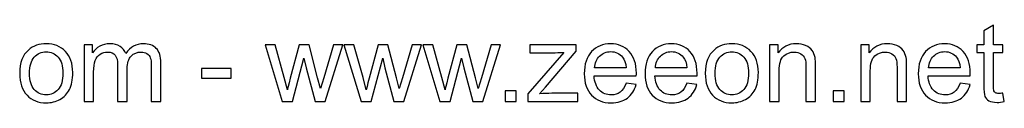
# Model space of a CAD drawing. Header units: millimetres. Extents: x -3260 to 608, y -1134 to 899.
# Tile 11 of 256: x 85 to 503, y -1134 to -1101. Entities that reach past the tile are written whole.
import ezdxf

# ---------------------------------------------------------------- set-up
doc = ezdxf.new("R2010")
doc.units = ezdxf.units.MM
doc.header["$MEASUREMENT"] = 0
doc.layers.add('Layer 1', color=7, linetype='Continuous')

msp = doc.modelspace()

# ---------------------------------------------------------------- linework, layer by layer
at = {"layer": 'Layer 1', "color": 250}
for points, knots in [([(502.7875, -1129.8655), (502.7875, -1129.8655), (503.3437, -1133.4655), (503.3437, -1133.4655), (503.3437, -1133.4655), (502.2004, -1133.705), (501.1729, -1133.8286), (500.2768, -1133.8286), (500.2768, -1133.8286), (498.8012, -1133.8286), (497.6579, -1133.5968), (496.839, -1133.1256), (496.839, -1133.1256), (496.0279, -1132.6543), (495.4562, -1132.044), (495.124, -1131.2792), (495.124, -1131.2792), (494.7918, -1130.5144), (494.6296, -1128.9076), (494.6296, -1126.4586), (494.6296, -1126.4586), (494.6296, -1126.4586), (494.6296, -1112.5995), (494.6296, -1112.5995), (494.6296, -1112.5995), (494.6296, -1112.5995), (491.6167, -1112.5995), (491.6167, -1112.5995), (491.6167, -1112.5995), (491.6167, -1112.5995), (491.6167, -1109.4476), (491.6167, -1109.4476), (491.6167, -1109.4476), (491.6167, -1109.4476), (494.6296, -1109.4476), (494.6296, -1109.4476), (494.6296, -1109.4476), (494.6296, -1109.4476), (494.6296, -1103.4991), (494.6296, -1103.4991), (494.6296, -1103.4991), (494.6296, -1103.4991), (498.7085, -1101.0502), (498.7085, -1101.0502), (498.7085, -1101.0502), (498.7085, -1101.0502), (498.7085, -1109.4476), (498.7085, -1109.4476), (498.7085, -1109.4476), (498.7085, -1109.4476), (502.7875, -1109.4476), (502.7875, -1109.4476), (502.7875, -1109.4476), (502.7875, -1109.4476), (502.7875, -1112.5995), (502.7875, -1112.5995), (502.7875, -1112.5995), (502.7875, -1112.5995), (498.7085, -1112.5995), (498.7085, -1112.5995), (498.7085, -1112.5995), (498.7085, -1112.5995), (498.7085, -1126.6904), (498.7085, -1126.6904), (498.7085, -1126.6904), (498.7085, -1127.8569), (498.7781, -1128.6063), (498.9248, -1128.9385), (498.9248, -1128.9385), (499.0639, -1129.2706), (499.2957, -1129.5333), (499.6201, -1129.7342), (499.6201, -1129.7342), (499.9446, -1129.9273), (500.4081, -1130.0277), (501.0107, -1130.0277), (501.0107, -1130.0277), (501.4587, -1130.0277), (502.0536, -1129.9736), (502.7875, -1129.8655)], [0, 0, 0, 0, 0.04761905, 0.04761905, 0.04761905, 0.04761905, 0.0952381, 0.0952381, 0.0952381, 0.0952381, 0.14285714, 0.14285714, 0.14285714, 0.14285714, 0.19047619, 0.19047619, 0.19047619, 0.19047619, 0.23809524, 0.23809524, 0.23809524, 0.23809524, 0.28571429, 0.28571429, 0.28571429, 0.28571429, 0.33333333, 0.33333333, 0.33333333, 0.33333333, 0.38095238, 0.38095238, 0.38095238, 0.38095238, 0.42857143, 0.42857143, 0.42857143, 0.42857143, 0.47619048, 0.47619048, 0.47619048, 0.47619048, 0.52380952, 0.52380952, 0.52380952, 0.52380952, 0.57142857, 0.57142857, 0.57142857, 0.57142857, 0.61904762, 0.61904762, 0.61904762, 0.61904762, 0.66666667, 0.66666667, 0.66666667, 0.66666667, 0.71428571, 0.71428571, 0.71428571, 0.71428571, 0.76190476, 0.76190476, 0.76190476, 0.76190476, 0.80952381, 0.80952381, 0.80952381, 0.80952381, 0.85714286, 0.85714286, 0.85714286, 0.85714286, 0.9047619, 0.9047619, 0.9047619, 0.9047619, 1, 1, 1, 1]), ([(85.3517, -1121.4758), (85.3517, -1117.0338), (86.5878, -1113.7428), (89.0676, -1111.6029), (89.0676, -1111.6029), (91.1302, -1109.8261), (93.6564, -1108.9377), (96.6306, -1108.9377), (96.6306, -1108.9377), (99.9293, -1108.9377), (102.6332, -1110.0192), (104.7344, -1112.1823), (104.7344, -1112.1823), (106.828, -1114.3377), (107.8786, -1117.3274), (107.8786, -1121.1359), (107.8786, -1121.1359), (107.8786, -1124.226), (107.4151, -1126.6518), (106.4881, -1128.4209), (106.4881, -1128.4209), (105.561, -1130.19), (104.2091, -1131.5651), (102.4323, -1132.5462), (102.4323, -1132.5462), (100.6632, -1133.5273), (98.7242, -1134.014), (96.6306, -1134.014), (96.6306, -1134.014), (93.2624, -1134.014), (90.5431, -1132.9402), (88.465, -1130.7848), (88.465, -1130.7848), (86.3869, -1128.6294), (85.3517, -1125.5239), (85.3517, -1121.4758)], [0, 0, 0, 0, 0.1, 0.1, 0.1, 0.1, 0.2, 0.2, 0.2, 0.2, 0.3, 0.3, 0.3, 0.3, 0.4, 0.4, 0.4, 0.4, 0.5, 0.5, 0.5, 0.5, 0.6, 0.6, 0.6, 0.6, 0.7, 0.7, 0.7, 0.7, 0.8, 0.8, 0.8, 0.8, 1, 1, 1, 1]), ([(112.6606, -1133.5041), (112.6606, -1133.5041), (112.6606, -1109.4476), (112.6606, -1109.4476), (112.6606, -1109.4476), (112.6606, -1109.4476), (116.3224, -1109.4476), (116.3224, -1109.4476), (116.3224, -1109.4476), (116.3224, -1109.4476), (116.3224, -1112.8467), (116.3224, -1112.8467), (116.3224, -1112.8467), (117.0717, -1111.6724), (118.076, -1110.7222), (119.3275, -1110.0115), (119.3275, -1110.0115), (120.579, -1109.2931), (122.0005, -1108.9377), (123.5996, -1108.9377), (123.5996, -1108.9377), (125.3764, -1108.9377), (126.8365, -1109.3085), (127.9721, -1110.0424), (127.9721, -1110.0424), (129.1077, -1110.784), (129.9112, -1111.8115), (130.3747, -1113.1403), (130.3747, -1113.1403), (132.2906, -1110.336), (134.7704, -1108.9377), (137.8296, -1108.9377), (137.8296, -1108.9377), (140.2244, -1108.9377), (142.0708, -1109.5943), (143.3532, -1110.9154), (143.3532, -1110.9154), (144.6433, -1112.2364), (145.2922, -1114.2681), (145.2922, -1117.0106), (145.2922, -1117.0106), (145.2922, -1117.0106), (145.2922, -1133.5041), (145.2922, -1133.5041), (145.2922, -1133.5041), (145.2922, -1133.5041), (141.2133, -1133.5041), (141.2133, -1133.5041), (141.2133, -1133.5041), (141.2133, -1133.5041), (141.2133, -1118.3625), (141.2133, -1118.3625), (141.2133, -1118.3625), (141.2133, -1116.7402), (141.0742, -1115.566), (140.8115, -1114.8475), (140.8115, -1114.8475), (140.5489, -1114.1291), (140.0699, -1113.5574), (139.3669, -1113.1171), (139.3669, -1113.1171), (138.6716, -1112.6767), (137.8528, -1112.4604), (136.918, -1112.4604), (136.918, -1112.4604), (135.2184, -1112.4604), (133.8124, -1113.0244), (132.6923, -1114.1445), (132.6923, -1114.1445), (131.5721, -1115.2724), (131.0159, -1117.0724), (131.0159, -1119.5445), (131.0159, -1119.5445), (131.0159, -1119.5445), (131.0159, -1133.5041), (131.0159, -1133.5041), (131.0159, -1133.5041), (131.0159, -1133.5041), (126.9369, -1133.5041), (126.9369, -1133.5041), (126.9369, -1133.5041), (126.9369, -1133.5041), (126.9369, -1117.8913), (126.9369, -1117.8913), (126.9369, -1117.8913), (126.9369, -1116.0836), (126.6047, -1114.7239), (125.9404, -1113.8201), (125.9404, -1113.8201), (125.276, -1112.9162), (124.1867, -1112.4604), (122.6803, -1112.4604), (122.6803, -1112.4604), (121.537, -1112.4604), (120.4786, -1112.7617), (119.5052, -1113.3643), (119.5052, -1113.3643), (118.5318, -1113.9669), (117.8288, -1114.8475), (117.3885, -1116.0141), (117.3885, -1116.0141), (116.9559, -1117.1729), (116.7396, -1118.8492), (116.7396, -1121.0355), (116.7396, -1121.0355), (116.7396, -1121.0355), (116.7396, -1133.5041), (116.7396, -1133.5041), (116.7396, -1133.5041), (116.7396, -1133.5041), (112.6606, -1133.5041), (112.6606, -1133.5041)], [0, 0, 0, 0, 0.03448276, 0.03448276, 0.03448276, 0.03448276, 0.06896552, 0.06896552, 0.06896552, 0.06896552, 0.10344828, 0.10344828, 0.10344828, 0.10344828, 0.13793103, 0.13793103, 0.13793103, 0.13793103, 0.17241379, 0.17241379, 0.17241379, 0.17241379, 0.20689655, 0.20689655, 0.20689655, 0.20689655, 0.24137931, 0.24137931, 0.24137931, 0.24137931, 0.27586207, 0.27586207, 0.27586207, 0.27586207, 0.31034483, 0.31034483, 0.31034483, 0.31034483, 0.34482759, 0.34482759, 0.34482759, 0.34482759, 0.37931034, 0.37931034, 0.37931034, 0.37931034, 0.4137931, 0.4137931, 0.4137931, 0.4137931, 0.44827586, 0.44827586, 0.44827586, 0.44827586, 0.48275862, 0.48275862, 0.48275862, 0.48275862, 0.51724138, 0.51724138, 0.51724138, 0.51724138, 0.55172414, 0.55172414, 0.55172414, 0.55172414, 0.5862069, 0.5862069, 0.5862069, 0.5862069, 0.62068966, 0.62068966, 0.62068966, 0.62068966, 0.65517241, 0.65517241, 0.65517241, 0.65517241, 0.68965517, 0.68965517, 0.68965517, 0.68965517, 0.72413793, 0.72413793, 0.72413793, 0.72413793, 0.75862069, 0.75862069, 0.75862069, 0.75862069, 0.79310345, 0.79310345, 0.79310345, 0.79310345, 0.82758621, 0.82758621, 0.82758621, 0.82758621, 0.86206897, 0.86206897, 0.86206897, 0.86206897, 0.89655172, 0.89655172, 0.89655172, 0.89655172, 0.93103448, 0.93103448, 0.93103448, 0.93103448, 1, 1, 1, 1]), ([(196.7889, -1133.5041), (196.7889, -1133.5041), (189.5194, -1109.4476), (189.5194, -1109.4476), (189.5194, -1109.4476), (189.5194, -1109.4476), (193.7837, -1109.4476), (193.7837, -1109.4476), (193.7837, -1109.4476), (193.7837, -1109.4476), (197.6232, -1123.3299), (197.6232, -1123.3299), (197.6232, -1123.3299), (197.6232, -1123.3299), (198.9829, -1128.4981), (198.9829, -1128.4981), (198.9829, -1128.4981), (199.0369, -1128.2432), (199.4541, -1126.59), (200.2266, -1123.5385), (200.2266, -1123.5385), (200.2266, -1123.5385), (204.0352, -1109.4476), (204.0352, -1109.4476), (204.0352, -1109.4476), (204.0352, -1109.4476), (208.2146, -1109.4476), (208.2146, -1109.4476), (208.2146, -1109.4476), (208.2146, -1109.4476), (211.8377, -1123.4149), (211.8377, -1123.4149), (211.8377, -1123.4149), (211.8377, -1123.4149), (213.0197, -1127.996), (213.0197, -1127.996), (213.0197, -1127.996), (213.0197, -1127.996), (214.4025, -1123.3531), (214.4025, -1123.3531), (214.4025, -1123.3531), (214.4025, -1123.3531), (218.5587, -1109.4476), (218.5587, -1109.4476), (218.5587, -1109.4476), (218.5587, -1109.4476), (222.5218, -1109.4476), (222.5218, -1109.4476), (222.5218, -1109.4476), (222.5218, -1109.4476), (214.9742, -1133.5041), (214.9742, -1133.5041), (214.9742, -1133.5041), (214.9742, -1133.5041), (210.7562, -1133.5041), (210.7562, -1133.5041), (210.7562, -1133.5041), (210.7562, -1133.5041), (206.9399, -1119.1119), (206.9399, -1119.1119), (206.9399, -1119.1119), (206.9399, -1119.1119), (205.9742, -1114.9943), (205.9742, -1114.9943), (205.9742, -1114.9943), (205.9742, -1114.9943), (201.1073, -1133.5041), (201.1073, -1133.5041), (201.1073, -1133.5041), (201.1073, -1133.5041), (196.7889, -1133.5041), (196.7889, -1133.5041)], [0, 0, 0, 0, 0.05263158, 0.05263158, 0.05263158, 0.05263158, 0.10526316, 0.10526316, 0.10526316, 0.10526316, 0.15789474, 0.15789474, 0.15789474, 0.15789474, 0.21052632, 0.21052632, 0.21052632, 0.21052632, 0.26315789, 0.26315789, 0.26315789, 0.26315789, 0.31578947, 0.31578947, 0.31578947, 0.31578947, 0.36842105, 0.36842105, 0.36842105, 0.36842105, 0.42105263, 0.42105263, 0.42105263, 0.42105263, 0.47368421, 0.47368421, 0.47368421, 0.47368421, 0.52631579, 0.52631579, 0.52631579, 0.52631579, 0.57894737, 0.57894737, 0.57894737, 0.57894737, 0.63157895, 0.63157895, 0.63157895, 0.63157895, 0.68421053, 0.68421053, 0.68421053, 0.68421053, 0.73684211, 0.73684211, 0.73684211, 0.73684211, 0.78947368, 0.78947368, 0.78947368, 0.78947368, 0.84210526, 0.84210526, 0.84210526, 0.84210526, 0.89473684, 0.89473684, 0.89473684, 0.89473684, 1, 1, 1, 1]), ([(230.2626, -1133.5041), (230.2626, -1133.5041), (222.9931, -1109.4476), (222.9931, -1109.4476), (222.9931, -1109.4476), (222.9931, -1109.4476), (227.2574, -1109.4476), (227.2574, -1109.4476), (227.2574, -1109.4476), (227.2574, -1109.4476), (231.0969, -1123.3299), (231.0969, -1123.3299), (231.0969, -1123.3299), (231.0969, -1123.3299), (232.4566, -1128.4981), (232.4566, -1128.4981), (232.4566, -1128.4981), (232.5106, -1128.2432), (232.9278, -1126.59), (233.7003, -1123.5385), (233.7003, -1123.5385), (233.7003, -1123.5385), (237.5089, -1109.4476), (237.5089, -1109.4476), (237.5089, -1109.4476), (237.5089, -1109.4476), (241.6883, -1109.4476), (241.6883, -1109.4476), (241.6883, -1109.4476), (241.6883, -1109.4476), (245.3114, -1123.4149), (245.3114, -1123.4149), (245.3114, -1123.4149), (245.3114, -1123.4149), (246.4934, -1127.996), (246.4934, -1127.996), (246.4934, -1127.996), (246.4934, -1127.996), (247.8762, -1123.3531), (247.8762, -1123.3531), (247.8762, -1123.3531), (247.8762, -1123.3531), (252.0324, -1109.4476), (252.0324, -1109.4476), (252.0324, -1109.4476), (252.0324, -1109.4476), (255.9955, -1109.4476), (255.9955, -1109.4476), (255.9955, -1109.4476), (255.9955, -1109.4476), (248.4479, -1133.5041), (248.4479, -1133.5041), (248.4479, -1133.5041), (248.4479, -1133.5041), (244.2299, -1133.5041), (244.2299, -1133.5041), (244.2299, -1133.5041), (244.2299, -1133.5041), (240.4136, -1119.1119), (240.4136, -1119.1119), (240.4136, -1119.1119), (240.4136, -1119.1119), (239.4479, -1114.9943), (239.4479, -1114.9943), (239.4479, -1114.9943), (239.4479, -1114.9943), (234.581, -1133.5041), (234.581, -1133.5041), (234.581, -1133.5041), (234.581, -1133.5041), (230.2626, -1133.5041), (230.2626, -1133.5041)], [0, 0, 0, 0, 0.05263158, 0.05263158, 0.05263158, 0.05263158, 0.10526316, 0.10526316, 0.10526316, 0.10526316, 0.15789474, 0.15789474, 0.15789474, 0.15789474, 0.21052632, 0.21052632, 0.21052632, 0.21052632, 0.26315789, 0.26315789, 0.26315789, 0.26315789, 0.31578947, 0.31578947, 0.31578947, 0.31578947, 0.36842105, 0.36842105, 0.36842105, 0.36842105, 0.42105263, 0.42105263, 0.42105263, 0.42105263, 0.47368421, 0.47368421, 0.47368421, 0.47368421, 0.52631579, 0.52631579, 0.52631579, 0.52631579, 0.57894737, 0.57894737, 0.57894737, 0.57894737, 0.63157895, 0.63157895, 0.63157895, 0.63157895, 0.68421053, 0.68421053, 0.68421053, 0.68421053, 0.73684211, 0.73684211, 0.73684211, 0.73684211, 0.78947368, 0.78947368, 0.78947368, 0.78947368, 0.84210526, 0.84210526, 0.84210526, 0.84210526, 0.89473684, 0.89473684, 0.89473684, 0.89473684, 1, 1, 1, 1]), ([(263.7363, -1133.5041), (263.7363, -1133.5041), (256.4668, -1109.4476), (256.4668, -1109.4476), (256.4668, -1109.4476), (256.4668, -1109.4476), (260.7311, -1109.4476), (260.7311, -1109.4476), (260.7311, -1109.4476), (260.7311, -1109.4476), (264.5706, -1123.3299), (264.5706, -1123.3299), (264.5706, -1123.3299), (264.5706, -1123.3299), (265.9303, -1128.4981), (265.9303, -1128.4981), (265.9303, -1128.4981), (265.9843, -1128.2432), (266.4015, -1126.59), (267.174, -1123.5385), (267.174, -1123.5385), (267.174, -1123.5385), (270.9826, -1109.4476), (270.9826, -1109.4476), (270.9826, -1109.4476), (270.9826, -1109.4476), (275.162, -1109.4476), (275.162, -1109.4476), (275.162, -1109.4476), (275.162, -1109.4476), (278.7851, -1123.4149), (278.7851, -1123.4149), (278.7851, -1123.4149), (278.7851, -1123.4149), (279.9671, -1127.996), (279.9671, -1127.996), (279.9671, -1127.996), (279.9671, -1127.996), (281.3499, -1123.3531), (281.3499, -1123.3531), (281.3499, -1123.3531), (281.3499, -1123.3531), (285.5061, -1109.4476), (285.5061, -1109.4476), (285.5061, -1109.4476), (285.5061, -1109.4476), (289.4692, -1109.4476), (289.4692, -1109.4476), (289.4692, -1109.4476), (289.4692, -1109.4476), (281.9216, -1133.5041), (281.9216, -1133.5041), (281.9216, -1133.5041), (281.9216, -1133.5041), (277.7036, -1133.5041), (277.7036, -1133.5041), (277.7036, -1133.5041), (277.7036, -1133.5041), (273.8873, -1119.1119), (273.8873, -1119.1119), (273.8873, -1119.1119), (273.8873, -1119.1119), (272.9216, -1114.9943), (272.9216, -1114.9943), (272.9216, -1114.9943), (272.9216, -1114.9943), (268.0547, -1133.5041), (268.0547, -1133.5041), (268.0547, -1133.5041), (268.0547, -1133.5041), (263.7363, -1133.5041), (263.7363, -1133.5041)], [0, 0, 0, 0, 0.05263158, 0.05263158, 0.05263158, 0.05263158, 0.10526316, 0.10526316, 0.10526316, 0.10526316, 0.15789474, 0.15789474, 0.15789474, 0.15789474, 0.21052632, 0.21052632, 0.21052632, 0.21052632, 0.26315789, 0.26315789, 0.26315789, 0.26315789, 0.31578947, 0.31578947, 0.31578947, 0.31578947, 0.36842105, 0.36842105, 0.36842105, 0.36842105, 0.42105263, 0.42105263, 0.42105263, 0.42105263, 0.47368421, 0.47368421, 0.47368421, 0.47368421, 0.52631579, 0.52631579, 0.52631579, 0.52631579, 0.57894737, 0.57894737, 0.57894737, 0.57894737, 0.63157895, 0.63157895, 0.63157895, 0.63157895, 0.68421053, 0.68421053, 0.68421053, 0.68421053, 0.73684211, 0.73684211, 0.73684211, 0.73684211, 0.78947368, 0.78947368, 0.78947368, 0.78947368, 0.84210526, 0.84210526, 0.84210526, 0.84210526, 0.89473684, 0.89473684, 0.89473684, 0.89473684, 1, 1, 1, 1]), ([(301.0494, -1133.5041), (301.0494, -1133.5041), (301.0494, -1130.1822), (301.0494, -1130.1822), (301.0494, -1130.1822), (301.0494, -1130.1822), (316.2836, -1112.5995), (316.2836, -1112.5995), (316.2836, -1112.5995), (314.5532, -1112.6922), (313.0313, -1112.7385), (311.718, -1112.7385), (311.718, -1112.7385), (311.718, -1112.7385), (301.9764, -1112.7385), (301.9764, -1112.7385), (301.9764, -1112.7385), (301.9764, -1112.7385), (301.9764, -1109.4476), (301.9764, -1109.4476), (301.9764, -1109.4476), (301.9764, -1109.4476), (321.5832, -1109.4476), (321.5832, -1109.4476), (321.5832, -1109.4476), (321.5832, -1109.4476), (321.5832, -1112.1282), (321.5832, -1112.1282), (321.5832, -1112.1282), (321.5832, -1112.1282), (308.5429, -1127.378), (308.5429, -1127.378), (308.5429, -1127.378), (308.5429, -1127.378), (306.0476, -1130.2131), (306.0476, -1130.2131), (306.0476, -1130.2131), (307.8785, -1130.0586), (309.5935, -1129.9814), (311.1927, -1129.9814), (311.1927, -1129.9814), (311.1927, -1129.9814), (322.3248, -1129.9814), (322.3248, -1129.9814), (322.3248, -1129.9814), (322.3248, -1129.9814), (322.3248, -1133.5041), (322.3248, -1133.5041), (322.3248, -1133.5041), (322.3248, -1133.5041), (301.0494, -1133.5041), (301.0494, -1133.5041)], [0, 0, 0, 0, 0.07142857, 0.07142857, 0.07142857, 0.07142857, 0.14285714, 0.14285714, 0.14285714, 0.14285714, 0.21428571, 0.21428571, 0.21428571, 0.21428571, 0.28571429, 0.28571429, 0.28571429, 0.28571429, 0.35714286, 0.35714286, 0.35714286, 0.35714286, 0.42857143, 0.42857143, 0.42857143, 0.42857143, 0.5, 0.5, 0.5, 0.5, 0.57142857, 0.57142857, 0.57142857, 0.57142857, 0.64285714, 0.64285714, 0.64285714, 0.64285714, 0.71428571, 0.71428571, 0.71428571, 0.71428571, 0.78571429, 0.78571429, 0.78571429, 0.78571429, 0.85714286, 0.85714286, 0.85714286, 0.85714286, 1, 1, 1, 1]), ([(342.789, -1125.717), (342.789, -1125.717), (347.007, -1126.2732), (347.007, -1126.2732), (347.007, -1126.2732), (346.3504, -1128.7221), (345.122, -1130.6303), (343.3298, -1131.9822), (343.3298, -1131.9822), (341.5375, -1133.3341), (339.2508, -1134.014), (336.462, -1134.014), (336.462, -1134.014), (332.9547, -1134.014), (330.1736, -1132.9324), (328.1187, -1130.7693), (328.1187, -1130.7693), (326.0638, -1128.614), (325.0363, -1125.578), (325.0363, -1121.6767), (325.0363, -1121.6767), (325.0363, -1117.6441), (326.0715, -1114.5076), (328.1496, -1112.2827), (328.1496, -1112.2827), (330.2277, -1110.0501), (332.9238, -1108.9377), (336.238, -1108.9377), (336.238, -1108.9377), (339.444, -1108.9377), (342.0628, -1110.027), (344.0946, -1112.2132), (344.0946, -1112.2132), (346.1263, -1114.3995), (347.1461, -1117.4741), (347.1461, -1121.4372), (347.1461, -1121.4372), (347.1461, -1121.6767), (347.1383, -1122.0398), (347.1229, -1122.5187), (347.1229, -1122.5187), (347.1229, -1122.5187), (329.208, -1122.5187), (329.208, -1122.5187), (329.208, -1122.5187), (329.3625, -1125.1531), (330.1041, -1127.1771), (331.4483, -1128.5754), (331.4483, -1128.5754), (332.7848, -1129.9736), (334.4612, -1130.6766), (336.462, -1130.6766), (336.462, -1130.6766), (337.953, -1130.6766), (339.2277, -1130.2827), (340.2783, -1129.4947), (340.2783, -1129.4947), (341.3367, -1128.7067), (342.171, -1127.4475), (342.789, -1125.717)], [0, 0, 0, 0, 0.0625, 0.0625, 0.0625, 0.0625, 0.125, 0.125, 0.125, 0.125, 0.1875, 0.1875, 0.1875, 0.1875, 0.25, 0.25, 0.25, 0.25, 0.3125, 0.3125, 0.3125, 0.3125, 0.375, 0.375, 0.375, 0.375, 0.4375, 0.4375, 0.4375, 0.4375, 0.5, 0.5, 0.5, 0.5, 0.5625, 0.5625, 0.5625, 0.5625, 0.625, 0.625, 0.625, 0.625, 0.6875, 0.6875, 0.6875, 0.6875, 0.75, 0.75, 0.75, 0.75, 0.8125, 0.8125, 0.8125, 0.8125, 0.875, 0.875, 0.875, 0.875, 1, 1, 1, 1]), ([(368.5683, -1125.717), (368.5683, -1125.717), (372.7863, -1126.2732), (372.7863, -1126.2732), (372.7863, -1126.2732), (372.1297, -1128.7221), (370.9013, -1130.6303), (369.1091, -1131.9822), (369.1091, -1131.9822), (367.3168, -1133.3341), (365.0301, -1134.014), (362.2413, -1134.014), (362.2413, -1134.014), (358.734, -1134.014), (355.9529, -1132.9324), (353.898, -1130.7693), (353.898, -1130.7693), (351.8431, -1128.614), (350.8156, -1125.578), (350.8156, -1121.6767), (350.8156, -1121.6767), (350.8156, -1117.6441), (351.8508, -1114.5076), (353.9289, -1112.2827), (353.9289, -1112.2827), (356.007, -1110.0501), (358.7031, -1108.9377), (362.0173, -1108.9377), (362.0173, -1108.9377), (365.2233, -1108.9377), (367.8421, -1110.027), (369.8739, -1112.2132), (369.8739, -1112.2132), (371.9056, -1114.3995), (372.9254, -1117.4741), (372.9254, -1121.4372), (372.9254, -1121.4372), (372.9254, -1121.6767), (372.9176, -1122.0398), (372.9022, -1122.5187), (372.9022, -1122.5187), (372.9022, -1122.5187), (354.9873, -1122.5187), (354.9873, -1122.5187), (354.9873, -1122.5187), (355.1418, -1125.1531), (355.8834, -1127.1771), (357.2276, -1128.5754), (357.2276, -1128.5754), (358.5641, -1129.9736), (360.2405, -1130.6766), (362.2413, -1130.6766), (362.2413, -1130.6766), (363.7323, -1130.6766), (365.007, -1130.2827), (366.0576, -1129.4947), (366.0576, -1129.4947), (367.116, -1128.7067), (367.9503, -1127.4475), (368.5683, -1125.717)], [0, 0, 0, 0, 0.0625, 0.0625, 0.0625, 0.0625, 0.125, 0.125, 0.125, 0.125, 0.1875, 0.1875, 0.1875, 0.1875, 0.25, 0.25, 0.25, 0.25, 0.3125, 0.3125, 0.3125, 0.3125, 0.375, 0.375, 0.375, 0.375, 0.4375, 0.4375, 0.4375, 0.4375, 0.5, 0.5, 0.5, 0.5, 0.5625, 0.5625, 0.5625, 0.5625, 0.625, 0.625, 0.625, 0.625, 0.6875, 0.6875, 0.6875, 0.6875, 0.75, 0.75, 0.75, 0.75, 0.8125, 0.8125, 0.8125, 0.8125, 0.875, 0.875, 0.875, 0.875, 1, 1, 1, 1]), ([(376.4095, -1121.4758), (376.4095, -1117.0338), (377.6456, -1113.7428), (380.1254, -1111.6029), (380.1254, -1111.6029), (382.188, -1109.8261), (384.7142, -1108.9377), (387.6884, -1108.9377), (387.6884, -1108.9377), (390.9871, -1108.9377), (393.691, -1110.0192), (395.7922, -1112.1823), (395.7922, -1112.1823), (397.8858, -1114.3377), (398.9364, -1117.3274), (398.9364, -1121.1359), (398.9364, -1121.1359), (398.9364, -1124.226), (398.4729, -1126.6518), (397.5459, -1128.4209), (397.5459, -1128.4209), (396.6188, -1130.19), (395.2669, -1131.5651), (393.4901, -1132.5462), (393.4901, -1132.5462), (391.721, -1133.5273), (389.782, -1134.014), (387.6884, -1134.014), (387.6884, -1134.014), (384.3202, -1134.014), (381.6009, -1132.9402), (379.5228, -1130.7848), (379.5228, -1130.7848), (377.4447, -1128.6294), (376.4095, -1125.5239), (376.4095, -1121.4758)], [0, 0, 0, 0, 0.1, 0.1, 0.1, 0.1, 0.2, 0.2, 0.2, 0.2, 0.3, 0.3, 0.3, 0.3, 0.4, 0.4, 0.4, 0.4, 0.5, 0.5, 0.5, 0.5, 0.6, 0.6, 0.6, 0.6, 0.7, 0.7, 0.7, 0.7, 0.8, 0.8, 0.8, 0.8, 1, 1, 1, 1]), ([(403.7184, -1133.5041), (403.7184, -1133.5041), (403.7184, -1109.4476), (403.7184, -1109.4476), (403.7184, -1109.4476), (403.7184, -1109.4476), (407.3802, -1109.4476), (407.3802, -1109.4476), (407.3802, -1109.4476), (407.3802, -1109.4476), (407.3802, -1112.8621), (407.3802, -1112.8621), (407.3802, -1112.8621), (409.1416, -1110.2433), (411.6909, -1108.9377), (415.0205, -1108.9377), (415.0205, -1108.9377), (416.4729, -1108.9377), (417.8016, -1109.2004), (419.0145, -1109.718), (419.0145, -1109.718), (420.2273, -1110.2355), (421.1389, -1110.9231), (421.7415, -1111.7652), (421.7415, -1111.7652), (422.3441, -1112.6072), (422.769, -1113.6115), (423.0084, -1114.7703), (423.0084, -1114.7703), (423.1552, -1115.5274), (423.2325, -1116.8484), (423.2325, -1118.7334), (423.2325, -1118.7334), (423.2325, -1118.7334), (423.2325, -1133.5041), (423.2325, -1133.5041), (423.2325, -1133.5041), (423.2325, -1133.5041), (419.1535, -1133.5041), (419.1535, -1133.5041), (419.1535, -1133.5041), (419.1535, -1133.5041), (419.1535, -1118.8879), (419.1535, -1118.8879), (419.1535, -1118.8879), (419.1535, -1117.2269), (418.999, -1115.9832), (418.6823, -1115.1643), (418.6823, -1115.1643), (418.3655, -1114.3454), (417.8016, -1113.6887), (416.9982, -1113.1943), (416.9982, -1113.1943), (416.1947, -1112.7076), (415.2445, -1112.4604), (414.163, -1112.4604), (414.163, -1112.4604), (412.4325, -1112.4604), (410.9416, -1113.0089), (409.6823, -1114.1136), (409.6823, -1114.1136), (408.4231, -1115.2106), (407.7974, -1117.3042), (407.7974, -1120.3788), (407.7974, -1120.3788), (407.7974, -1120.3788), (407.7974, -1133.5041), (407.7974, -1133.5041), (407.7974, -1133.5041), (407.7974, -1133.5041), (403.7184, -1133.5041), (403.7184, -1133.5041)], [0, 0, 0, 0, 0.05263158, 0.05263158, 0.05263158, 0.05263158, 0.10526316, 0.10526316, 0.10526316, 0.10526316, 0.15789474, 0.15789474, 0.15789474, 0.15789474, 0.21052632, 0.21052632, 0.21052632, 0.21052632, 0.26315789, 0.26315789, 0.26315789, 0.26315789, 0.31578947, 0.31578947, 0.31578947, 0.31578947, 0.36842105, 0.36842105, 0.36842105, 0.36842105, 0.42105263, 0.42105263, 0.42105263, 0.42105263, 0.47368421, 0.47368421, 0.47368421, 0.47368421, 0.52631579, 0.52631579, 0.52631579, 0.52631579, 0.57894737, 0.57894737, 0.57894737, 0.57894737, 0.63157895, 0.63157895, 0.63157895, 0.63157895, 0.68421053, 0.68421053, 0.68421053, 0.68421053, 0.73684211, 0.73684211, 0.73684211, 0.73684211, 0.78947368, 0.78947368, 0.78947368, 0.78947368, 0.84210526, 0.84210526, 0.84210526, 0.84210526, 0.89473684, 0.89473684, 0.89473684, 0.89473684, 1, 1, 1, 1]), ([(442.3757, -1133.5041), (442.3757, -1133.5041), (442.3757, -1109.4476), (442.3757, -1109.4476), (442.3757, -1109.4476), (442.3757, -1109.4476), (446.0375, -1109.4476), (446.0375, -1109.4476), (446.0375, -1109.4476), (446.0375, -1109.4476), (446.0375, -1112.8621), (446.0375, -1112.8621), (446.0375, -1112.8621), (447.7989, -1110.2433), (450.3482, -1108.9377), (453.6778, -1108.9377), (453.6778, -1108.9377), (455.1302, -1108.9377), (456.4589, -1109.2004), (457.6718, -1109.718), (457.6718, -1109.718), (458.8846, -1110.2355), (459.7962, -1110.9231), (460.3988, -1111.7652), (460.3988, -1111.7652), (461.0014, -1112.6072), (461.4263, -1113.6115), (461.6657, -1114.7703), (461.6657, -1114.7703), (461.8125, -1115.5274), (461.8898, -1116.8484), (461.8898, -1118.7334), (461.8898, -1118.7334), (461.8898, -1118.7334), (461.8898, -1133.5041), (461.8898, -1133.5041), (461.8898, -1133.5041), (461.8898, -1133.5041), (457.8108, -1133.5041), (457.8108, -1133.5041), (457.8108, -1133.5041), (457.8108, -1133.5041), (457.8108, -1118.8879), (457.8108, -1118.8879), (457.8108, -1118.8879), (457.8108, -1117.2269), (457.6563, -1115.9832), (457.3396, -1115.1643), (457.3396, -1115.1643), (457.0228, -1114.3454), (456.4589, -1113.6887), (455.6555, -1113.1943), (455.6555, -1113.1943), (454.852, -1112.7076), (453.9018, -1112.4604), (452.8203, -1112.4604), (452.8203, -1112.4604), (451.0898, -1112.4604), (449.5989, -1113.0089), (448.3396, -1114.1136), (448.3396, -1114.1136), (447.0804, -1115.2106), (446.4547, -1117.3042), (446.4547, -1120.3788), (446.4547, -1120.3788), (446.4547, -1120.3788), (446.4547, -1133.5041), (446.4547, -1133.5041), (446.4547, -1133.5041), (446.4547, -1133.5041), (442.3757, -1133.5041), (442.3757, -1133.5041)], [0, 0, 0, 0, 0.05263158, 0.05263158, 0.05263158, 0.05263158, 0.10526316, 0.10526316, 0.10526316, 0.10526316, 0.15789474, 0.15789474, 0.15789474, 0.15789474, 0.21052632, 0.21052632, 0.21052632, 0.21052632, 0.26315789, 0.26315789, 0.26315789, 0.26315789, 0.31578947, 0.31578947, 0.31578947, 0.31578947, 0.36842105, 0.36842105, 0.36842105, 0.36842105, 0.42105263, 0.42105263, 0.42105263, 0.42105263, 0.47368421, 0.47368421, 0.47368421, 0.47368421, 0.52631579, 0.52631579, 0.52631579, 0.52631579, 0.57894737, 0.57894737, 0.57894737, 0.57894737, 0.63157895, 0.63157895, 0.63157895, 0.63157895, 0.68421053, 0.68421053, 0.68421053, 0.68421053, 0.73684211, 0.73684211, 0.73684211, 0.73684211, 0.78947368, 0.78947368, 0.78947368, 0.78947368, 0.84210526, 0.84210526, 0.84210526, 0.84210526, 0.89473684, 0.89473684, 0.89473684, 0.89473684, 1, 1, 1, 1]), ([(484.5635, -1125.717), (484.5635, -1125.717), (488.7815, -1126.2732), (488.7815, -1126.2732), (488.7815, -1126.2732), (488.1249, -1128.7221), (486.8965, -1130.6303), (485.1043, -1131.9822), (485.1043, -1131.9822), (483.312, -1133.3341), (481.0253, -1134.014), (478.2365, -1134.014), (478.2365, -1134.014), (474.7292, -1134.014), (471.9481, -1132.9324), (469.8932, -1130.7693), (469.8932, -1130.7693), (467.8383, -1128.614), (466.8108, -1125.578), (466.8108, -1121.6767), (466.8108, -1121.6767), (466.8108, -1117.6441), (467.846, -1114.5076), (469.9241, -1112.2827), (469.9241, -1112.2827), (472.0022, -1110.0501), (474.6983, -1108.9377), (478.0125, -1108.9377), (478.0125, -1108.9377), (481.2185, -1108.9377), (483.8373, -1110.027), (485.8691, -1112.2132), (485.8691, -1112.2132), (487.9008, -1114.3995), (488.9206, -1117.4741), (488.9206, -1121.4372), (488.9206, -1121.4372), (488.9206, -1121.6767), (488.9128, -1122.0398), (488.8974, -1122.5187), (488.8974, -1122.5187), (488.8974, -1122.5187), (470.9825, -1122.5187), (470.9825, -1122.5187), (470.9825, -1122.5187), (471.137, -1125.1531), (471.8786, -1127.1771), (473.2228, -1128.5754), (473.2228, -1128.5754), (474.5593, -1129.9736), (476.2357, -1130.6766), (478.2365, -1130.6766), (478.2365, -1130.6766), (479.7275, -1130.6766), (481.0022, -1130.2827), (482.0528, -1129.4947), (482.0528, -1129.4947), (483.1112, -1128.7067), (483.9455, -1127.4475), (484.5635, -1125.717)], [0, 0, 0, 0, 0.0625, 0.0625, 0.0625, 0.0625, 0.125, 0.125, 0.125, 0.125, 0.1875, 0.1875, 0.1875, 0.1875, 0.25, 0.25, 0.25, 0.25, 0.3125, 0.3125, 0.3125, 0.3125, 0.375, 0.375, 0.375, 0.375, 0.4375, 0.4375, 0.4375, 0.4375, 0.5, 0.5, 0.5, 0.5, 0.5625, 0.5625, 0.5625, 0.5625, 0.625, 0.625, 0.625, 0.625, 0.6875, 0.6875, 0.6875, 0.6875, 0.75, 0.75, 0.75, 0.75, 0.8125, 0.8125, 0.8125, 0.8125, 0.875, 0.875, 0.875, 0.875, 1, 1, 1, 1]), ([(89.5234, -1121.4836), (89.5234, -1124.5582), (90.1955, -1126.8604), (91.5397, -1128.3822), (91.5397, -1128.3822), (92.8916, -1129.9118), (94.5834, -1130.6766), (96.6306, -1130.6766), (96.6306, -1130.6766), (98.6546, -1130.6766), (100.3388, -1129.9118), (101.6907, -1128.3745), (101.6907, -1128.3745), (103.0349, -1126.8372), (103.707, -1124.4964), (103.707, -1121.3522), (103.707, -1121.3522), (103.707, -1118.3857), (103.0272, -1116.1377), (101.6752, -1114.6158), (101.6752, -1114.6158), (100.3233, -1113.0862), (98.6392, -1112.3214), (96.6306, -1112.3214), (96.6306, -1112.3214), (94.5834, -1112.3214), (92.8916, -1113.0785), (91.5397, -1114.6003), (91.5397, -1114.6003), (90.1955, -1116.1222), (89.5234, -1118.4166), (89.5234, -1121.4836)], [0, 0, 0, 0, 0.11111111, 0.11111111, 0.11111111, 0.11111111, 0.22222222, 0.22222222, 0.22222222, 0.22222222, 0.33333333, 0.33333333, 0.33333333, 0.33333333, 0.44444444, 0.44444444, 0.44444444, 0.44444444, 0.55555556, 0.55555556, 0.55555556, 0.55555556, 0.66666667, 0.66666667, 0.66666667, 0.66666667, 0.77777778, 0.77777778, 0.77777778, 0.77777778, 1, 1, 1, 1]), ([(329.4397, -1119.1814), (329.4397, -1119.1814), (342.8354, -1119.1814), (342.8354, -1119.1814), (342.8354, -1119.1814), (342.6577, -1117.1574), (342.1401, -1115.6432), (341.298, -1114.6312), (341.298, -1114.6312), (340.0079, -1113.063), (338.3238, -1112.275), (336.2611, -1112.275), (336.2611, -1112.275), (334.3916, -1112.275), (332.8234, -1112.9008), (331.5487, -1114.1523), (331.5487, -1114.1523), (330.2818, -1115.4038), (329.5788, -1117.0801), (329.4397, -1119.1814)], [0, 0, 0, 0, 0.16666667, 0.16666667, 0.16666667, 0.16666667, 0.33333333, 0.33333333, 0.33333333, 0.33333333, 0.5, 0.5, 0.5, 0.5, 0.66666667, 0.66666667, 0.66666667, 0.66666667, 1, 1, 1, 1]), ([(355.219, -1119.1814), (355.219, -1119.1814), (368.6147, -1119.1814), (368.6147, -1119.1814), (368.6147, -1119.1814), (368.437, -1117.1574), (367.9194, -1115.6432), (367.0773, -1114.6312), (367.0773, -1114.6312), (365.7872, -1113.063), (364.1031, -1112.275), (362.0404, -1112.275), (362.0404, -1112.275), (360.1709, -1112.275), (358.6027, -1112.9008), (357.328, -1114.1523), (357.328, -1114.1523), (356.0611, -1115.4038), (355.3581, -1117.0801), (355.219, -1119.1814)], [0, 0, 0, 0, 0.16666667, 0.16666667, 0.16666667, 0.16666667, 0.33333333, 0.33333333, 0.33333333, 0.33333333, 0.5, 0.5, 0.5, 0.5, 0.66666667, 0.66666667, 0.66666667, 0.66666667, 1, 1, 1, 1]), ([(380.5812, -1121.4836), (380.5812, -1124.5582), (381.2533, -1126.8604), (382.5975, -1128.3822), (382.5975, -1128.3822), (383.9494, -1129.9118), (385.6412, -1130.6766), (387.6884, -1130.6766), (387.6884, -1130.6766), (389.7124, -1130.6766), (391.3966, -1129.9118), (392.7485, -1128.3745), (392.7485, -1128.3745), (394.0927, -1126.8372), (394.7648, -1124.4964), (394.7648, -1121.3522), (394.7648, -1121.3522), (394.7648, -1118.3857), (394.085, -1116.1377), (392.733, -1114.6158), (392.733, -1114.6158), (391.3811, -1113.0862), (389.697, -1112.3214), (387.6884, -1112.3214), (387.6884, -1112.3214), (385.6412, -1112.3214), (383.9494, -1113.0785), (382.5975, -1114.6003), (382.5975, -1114.6003), (381.2533, -1116.1222), (380.5812, -1118.4166), (380.5812, -1121.4836)], [0, 0, 0, 0, 0.11111111, 0.11111111, 0.11111111, 0.11111111, 0.22222222, 0.22222222, 0.22222222, 0.22222222, 0.33333333, 0.33333333, 0.33333333, 0.33333333, 0.44444444, 0.44444444, 0.44444444, 0.44444444, 0.55555556, 0.55555556, 0.55555556, 0.55555556, 0.66666667, 0.66666667, 0.66666667, 0.66666667, 0.77777778, 0.77777778, 0.77777778, 0.77777778, 1, 1, 1, 1]), ([(471.2142, -1119.1814), (471.2142, -1119.1814), (484.6099, -1119.1814), (484.6099, -1119.1814), (484.6099, -1119.1814), (484.4322, -1117.1574), (483.9146, -1115.6432), (483.0725, -1114.6312), (483.0725, -1114.6312), (481.7824, -1113.063), (480.0983, -1112.275), (478.0356, -1112.275), (478.0356, -1112.275), (476.1661, -1112.275), (474.5979, -1112.9008), (473.3232, -1114.1523), (473.3232, -1114.1523), (472.0563, -1115.4038), (471.3533, -1117.0801), (471.2142, -1119.1814)], [0, 0, 0, 0, 0.16666667, 0.16666667, 0.16666667, 0.16666667, 0.33333333, 0.33333333, 0.33333333, 0.33333333, 0.5, 0.5, 0.5, 0.5, 0.66666667, 0.66666667, 0.66666667, 0.66666667, 1, 1, 1, 1]), ([(162.5273, -1123.5385), (162.5273, -1123.5385), (162.5273, -1119.4595), (162.5273, -1119.4595), (162.5273, -1119.4595), (162.5273, -1119.4595), (175.135, -1119.4595), (175.135, -1119.4595), (175.135, -1119.4595), (175.135, -1119.4595), (175.135, -1123.5385), (175.135, -1123.5385), (175.135, -1123.5385), (175.135, -1123.5385), (162.5273, -1123.5385), (162.5273, -1123.5385)], [0, 0, 0, 0, 0.2, 0.2, 0.2, 0.2, 0.4, 0.4, 0.4, 0.4, 0.6, 0.6, 0.6, 0.6, 1, 1, 1, 1]), ([(291.4855, -1133.5041), (291.4855, -1133.5041), (291.4855, -1128.8689), (291.4855, -1128.8689), (291.4855, -1128.8689), (291.4855, -1128.8689), (296.1207, -1128.8689), (296.1207, -1128.8689), (296.1207, -1128.8689), (296.1207, -1128.8689), (296.1207, -1133.5041), (296.1207, -1133.5041), (296.1207, -1133.5041), (296.1207, -1133.5041), (291.4855, -1133.5041), (291.4855, -1133.5041)], [0, 0, 0, 0, 0.2, 0.2, 0.2, 0.2, 0.4, 0.4, 0.4, 0.4, 0.6, 0.6, 0.6, 0.6, 1, 1, 1, 1]), ([(430.6565, -1133.5041), (430.6565, -1133.5041), (430.6565, -1128.8689), (430.6565, -1128.8689), (430.6565, -1128.8689), (430.6565, -1128.8689), (435.2917, -1128.8689), (435.2917, -1128.8689), (435.2917, -1128.8689), (435.2917, -1128.8689), (435.2917, -1133.5041), (435.2917, -1133.5041), (435.2917, -1133.5041), (435.2917, -1133.5041), (430.6565, -1133.5041), (430.6565, -1133.5041)], [0, 0, 0, 0, 0.2, 0.2, 0.2, 0.2, 0.4, 0.4, 0.4, 0.4, 0.6, 0.6, 0.6, 0.6, 1, 1, 1, 1])]:
    msp.add_open_spline(points, degree=3, knots=knots, dxfattribs=at)

doc.saveas('drawing.dxf')
